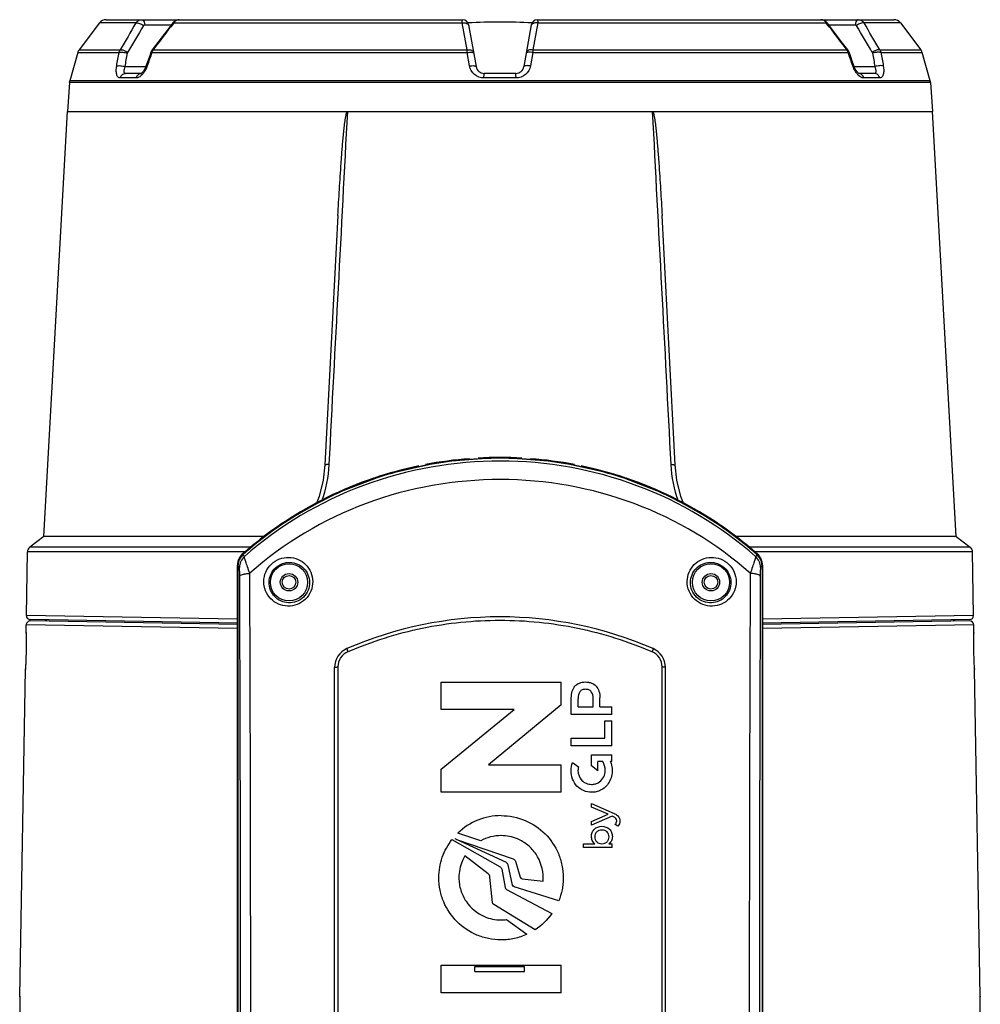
# Model space of a CAD drawing. Header units: millimetres. Extents: x -192 to 265, y -68 to 200.
# Tile 17 of 47: x -49 to 10, y 128 to 189. Entities that reach past the tile are written whole.
import ezdxf

# ---------------------------------------------------------------- set-up
doc = ezdxf.new("R2010")
doc.units = ezdxf.units.MM
doc.header["$LTSCALE"] = 16.335
doc.layers.get('0').update_dxf_attribs({"linetype": 'CONTINUOUS'})
doc.layers.add('02___PRT_ALL_AXES', color=7, linetype='CONTINUOUS')

msp = doc.modelspace()

# ---------------------------------------------------------------- linework, layer by layer
at = {"color": 7, "linetype": 'Continuous'}
for p, q in [((-44.40134, 188.77765), (-45.65928, 187.12481)), ((-42.17224, 188.77765), (-44.40134, 188.77765)), ((-43.9971, 188.97799), (-22.117, 188.97799)), ((-39.81658, 188.87204), (-39.90911, 188.77834)), ((-39.85355, 188.77765), (-39.87376, 188.75127)), ((-39.85355, 188.77765), (-22.13676, 188.77765)), ((-39.68617, 188.94593), (-39.81658, 188.87204)), ((-21.84045, 187.12481), (-22.13676, 188.77765)), ((-17.49937, 188.77765), (-17.79568, 187.12481)), ((-17.51914, 188.97799), (4.36096, 188.97799)), ((-17.49937, 188.77765), (0.21741, 188.77765)), ((0.19082, 188.8637), (0.06132, 188.94146)), ((0.27297, 188.77834), (0.19082, 188.8637)), ((0.23763, 188.75127), (0.21741, 188.77765)), ((4.7652, 188.77765), (2.5361, 188.77765)), ((4.7652, 188.77765), (6.02314, 187.12481)), ((-41.62472, 188.66315), (-39.99713, 188.66315)), ((-21.74178, 188.66315), (-21.28909, 186.09578)), ((-17.89435, 188.66315), (-18.34705, 186.09578)), ((0.36099, 188.66315), (1.98858, 188.66315)), ((-40.7642, 187.65836), (-41.17064, 187.12485)), ((-45.74336, 186.95716), (-46.23897, 185.22859)), ((-45.74336, 186.95716), (-43.21169, 186.95716)), ((-45.65928, 187.12481), (-43.13976, 187.12481)), ((-41.24965, 186.97775), (-41.3247, 186.7627)), ((-41.17063, 187.12485), (-41.24965, 186.97775)), ((-41.19189, 186.95716), (-21.83787, 186.95716)), ((-41.11738, 187.12481), (-21.84045, 187.12481)), ((-21.69051, 186.13462), (-21.83787, 186.95716)), ((-17.79827, 186.95716), (-17.94562, 186.13462)), ((-17.79827, 186.95716), (1.55575, 186.95716)), ((-17.79568, 187.12481), (1.48124, 187.12481)), ((1.61351, 186.97775), (1.5345, 187.12485)), ((1.69311, 186.74967), (1.61351, 186.97775)), ((3.50363, 187.12481), (6.02314, 187.12481)), ((3.57555, 186.95716), (6.10723, 186.95716)), ((6.60284, 185.22859), (6.10723, 186.95716)), ((-42.83531, 186.09578), (-41.5608, 186.09578)), ((-41.54599, 186.1285), (-41.62613, 185.95138)), ((-41.53652, 186.15486), (-41.54599, 186.1285)), ((1.92389, 186.09578), (3.19918, 186.09578)), ((-46.25774, 185.11892), (-46.36419, 183.33967)), ((-46.25774, 185.11892), (-46.23897, 185.22859)), ((6.62161, 185.11892), (-46.25774, 185.11892)), ((6.60284, 185.22859), (-46.23897, 185.22859)), ((-42.14856, 185.4), (-43.13297, 185.4)), ((-41.85867, 185.67599), (-42.80918, 185.67599)), ((-41.84923, 185.6803), (-41.85867, 185.67512)), ((-41.8381, 185.67599), (-41.83844, 185.67599)), ((-18.83366, 185.4), (-20.80248, 185.4)), ((-18.84733, 185.67599), (-20.78881, 185.67599)), ((2.20231, 185.67599), (2.20193, 185.67599)), ((3.17304, 185.67599), (2.22113, 185.67599)), ((2.22113, 185.67444), (2.22543, 185.67352)), ((3.49683, 185.4), (2.51243, 185.4)), ((6.62161, 185.11892), (6.60284, 185.22859)), ((6.62161, 185.11892), (6.72806, 183.33967)), ((-47.82406, 157.22799), (-46.36419, 183.33967)), ((-46.36419, 183.33967), (6.72806, 183.33967)), ((8.18793, 157.22799), (6.72806, 183.33967)), ((-19.82653, 162.08092), (-23.3709, 161.81948)), ((-16.28195, 161.82195), (-19.82653, 162.08092)), ((-12.82906, 161.0514), (-16.28195, 161.82195)), ((-9.06898, 161.62545), (-9.06897, 161.62537)), ((-47.82406, 157.22799), (-48.68008, 156.57796)), ((-34.21951, 157.22799), (-47.82406, 157.22799)), ((8.18793, 157.22799), (-5.41766, 157.22799)), ((8.18793, 157.22799), (9.04394, 156.57796)), ((-48.89878, 152.37564), (-48.83061, 156.28118)), ((-35.44615, 156.28118), (-48.83061, 156.28118)), ((-35.06166, 156.57796), (-48.68008, 156.57796)), ((-35.63874, 156.13253), (-35.69553, 156.07723)), ((-35.63874, 156.13253), (-35.5111, 155.98979)), ((9.04394, 156.57796), (-4.57489, 156.57796)), ((9.19447, 156.28118), (-4.19011, 156.28118)), ((-3.9974, 156.13255), (-4.12504, 155.98981)), ((-3.95504, 156.09225), (-3.9974, 156.13255)), ((9.26263, 152.37632), (9.19447, 156.28118)), ((-35.93467, 155.52549), (-35.93649, 155.46865)), ((-35.93649, 115.61926), (-35.93649, 155.46865)), ((-35.93649, 155.46865), (-35.93637, 155.46865)), ((-35.93637, 115.61926), (-35.93637, 155.46865)), ((-35.90557, 155.4342), (-35.93637, 155.46865)), ((-3.69976, 155.46866), (-3.73057, 155.43421)), ((-3.69965, 155.46866), (-3.70304, 155.54626)), ((-3.69976, 155.46866), (-3.69976, 115.61926)), ((-3.69965, 155.46866), (-3.69976, 155.46866)), ((-3.69965, 155.46866), (-3.69965, 115.61926)), ((-35.90557, 155.4342), (-35.90557, 89.44046)), ((-35.80893, 155.32612), (-35.90557, 155.4342)), ((-3.73057, 155.43421), (-3.82721, 155.32613)), ((-3.73057, 155.43421), (-3.73057, 89.44045)), ((-35.946, 152.15257), (-48.89874, 152.37669)), ((-35.93649, 151.82019), (-48.65056, 152.04212)), ((-35.93649, 151.89639), (-48.64734, 152.11826)), ((9.01307, 152.1183), (-3.69965, 151.89639)), ((9.01443, 152.04212), (-3.69965, 151.82019)), ((9.26262, 152.37669), (-3.69156, 152.15255)), ((-48.9169, 151.33717), (-48.90896, 151.79258)), ((-48.91607, 151.29894), (-48.9169, 151.33739)), ((-35.94119, 151.56821), (-48.90896, 151.79259)), ((9.27282, 151.79259), (-3.695, 151.56821)), ((9.28077, 151.33717), (9.27282, 151.79258)), ((9.28077, 151.33739), (9.27993, 151.29847)), ((-29.15909, 150.14882), (-29.14655, 150.15424)), ((-10.4899, 150.15438), (-10.47704, 150.14882)), ((-49.30706, 128.98517), (-48.9568, 149.05165)), ((-48.9568, 149.05142), (-48.95462, 149.09023)), ((-29.97807, 79.63099), (-29.97807, 149.1723)), ((-29.77335, 149.21521), (-29.77335, 93.48774)), ((-9.86278, 93.48774), (-9.86278, 149.21521)), ((-9.65807, 79.63099), (-9.65807, 149.1723)), ((9.31851, 149.08975), (9.32067, 149.05142)), ((9.67093, 128.98517), (9.32066, 149.05165)), ((-23.42304, 146.59752), (-23.42304, 148.28077)), ((-23.42304, 148.28077), (-16.05866, 148.28077)), ((-16.05866, 146.8815), (-16.05866, 148.28077)), ((-15.43811, 146.28613), (-15.43811, 147.30651)), ((-15.02211, 146.76253), (-15.02211, 147.28166)), ((-14.10129, 146.76253), (-14.10129, 147.28166)), ((-13.68175, 146.76253), (-13.68175, 147.30651)), ((-23.42304, 142.93633), (-18.95179, 146.59752)), ((-18.95179, 146.59752), (-23.42304, 146.59752)), ((-16.05866, 146.8815), (-20.52988, 143.20986)), ((-15.02211, 146.76253), (-14.10129, 146.76253)), ((-13.68175, 146.76253), (-12.94937, 146.76253)), ((-12.94937, 146.28613), (-12.94937, 146.76253)), ((-12.94937, 146.28613), (-15.43811, 146.28613)), ((-13.37958, 144.83937), (-13.37958, 145.91304)), ((-13.37958, 145.91304), (-12.94937, 145.91304)), ((-12.94937, 144.36293), (-12.94937, 145.91304)), ((-15.43811, 144.36293), (-15.43811, 144.83937)), ((-15.43811, 144.83937), (-13.37958, 144.83937)), ((-12.94937, 144.36293), (-15.43811, 144.36293)), ((-14.19609, 143.13243), (-14.19609, 143.81215)), ((-14.19609, 143.81215), (-12.94937, 143.81215)), ((-13.8192, 142.83443), (-13.8192, 143.39618)), ((-13.51112, 143.39618), (-13.8192, 143.39618)), ((-12.94937, 143.39618), (-13.03305, 143.39618)), ((-12.94937, 143.39618), (-12.94937, 143.81215)), ((-23.42304, 141.52654), (-23.42304, 142.93633)), ((-20.52988, 143.20986), (-16.05866, 143.20986)), ((-16.05866, 141.52654), (-16.05866, 143.20986)), ((-15.3682, 143.3481), (-15.00374, 143.07267)), ((-13.8192, 142.83443), (-14.19609, 143.13243)), ((-12.93513, 142.96831), (-12.93383, 142.69765)), ((-16.05866, 141.52654), (-23.42304, 141.52654)), ((-14.18943, 140.59289), (-14.18943, 140.81562)), ((-14.18943, 140.81562), (-12.80824, 140.20675)), ((-13.18493, 140.15937), (-14.18943, 140.59289)), ((-14.18943, 139.72109), (-13.18493, 140.15937)), ((-12.93617, 140.03854), (-14.18943, 139.48419)), ((-12.84851, 139.99826), (-12.93617, 140.03854)), ((-14.18943, 139.48419), (-14.18943, 139.72109)), ((-12.57606, 139.43681), (-12.74661, 139.53391)), ((-22.76694, 138.60662), (-19.80706, 136.92787)), ((-22.49427, 138.62131), (-22.57069, 138.64701)), ((-19.42852, 137.18954), (-22.49801, 138.6133)), ((-22.49427, 138.62131), (-19.00294, 137.42767)), ((-20.99412, 138.53313), (-22.40535, 139.00864)), ((-14.69168, 138.12445), (-14.69168, 138.35187)), ((-14.69168, 138.35187), (-13.99987, 138.35187)), ((-12.93379, 138.12445), (-14.69168, 138.12445)), ((-13.13279, 138.34239), (-12.93379, 138.34239)), ((-12.93379, 138.12445), (-12.93379, 138.34239)), ((-20.53619, 136.5045), (-21.96946, 137.59892)), ((-19.7049, 136.78529), (-19.49982, 135.65996)), ((-19.04924, 135.8011), (-19.32341, 137.06309)), ((-18.86772, 137.28289), (-18.57665, 136.2891)), ((-20.2804, 134.73429), (-20.4333, 136.30673)), ((-18.46198, 136.19728), (-17.1735, 136.05689)), ((-19.4219, 135.55044), (-16.63105, 134.06496)), ((-16.21136, 134.83602), (-18.94415, 135.70258)), ((-17.66668, 133.06463), (-20.19954, 134.61333)), ((-19.41013, 133.69671), (-18.16872, 132.78679)), ((-23.42303, 129.1963), (-23.42303, 130.90067)), ((-23.42303, 130.90067), (-16.05866, 130.90067)), ((-21.35258, 130.81199), (-18.30458, 130.81199)), ((-16.05866, 129.1963), (-16.05866, 130.90067)), ((-21.35258, 130.50719), (-18.30458, 130.50719)), ((-49.30625, 128.94695), (-49.30706, 128.98539)), ((-16.05866, 129.1963), (-23.42303, 129.1963)), ((9.67092, 128.98539), (9.67011, 128.94647))]:
    msp.add_line(p, q, dxfattribs=at)
at = {"color": 6, "linetype": 'Continuous'}
for p, q in [((-21.35258, 130.50719), (-21.35258, 130.81199)), ((-18.30458, 130.50719), (-18.30458, 130.81199))]:
    msp.add_line(p, q, dxfattribs=at)
at = {"color": 7, "linetype": 'Continuous'}
for points in [[(-39.9091, 188.77834), (-40.28015, 188.29279), (-40.7642, 187.65836)], [(-39.51305, 188.97799), (-39.54164, 188.97715), (-39.68617, 188.94593)], [(0.06132, 188.94146), (-0.08357, 188.97638), (-0.12322, 188.97799)], [(1.5345, 187.12485), (1.13628, 187.64759), (0.65224, 188.28202), (0.27297, 188.77834)], [(-41.3247, 186.7627), (-41.45541, 186.38776), (-41.53651, 186.15486)], [(1.90038, 186.15486), (1.82382, 186.37474), (1.69311, 186.74967)], [(-41.62613, 185.95138), (-41.71562, 185.8117), (-41.79506, 185.72249), (-41.84923, 185.6803)], [(1.99605, 185.94038), (1.91477, 186.11542), (1.90039, 186.15486)], [(2.16348, 185.7183), (2.08532, 185.80411), (1.99605, 185.94038)], [(2.22543, 185.67352), (2.21537, 185.67897), (2.16348, 185.7183)], [(-29.7677, 176.94555), (-30.17761, 169.09343), (-30.56716, 161.62537)], [(-9.06897, 161.62537), (-9.45781, 169.07956), (-9.86844, 176.94555)], [(-23.3709, 161.81948), (-26.82314, 161.04654), (-30.09471, 159.7887), (-33.10387, 158.08911), (-35.63874, 156.13253)], [(-30.56716, 161.62537), (-30.67217, 160.69122), (-30.91758, 159.68616), (-31.10281, 159.21932)], [(-8.53322, 159.2188), (-8.71666, 159.68022), (-8.9623, 160.68164), (-9.06897, 161.62537)], [(-3.9974, 156.13254), (-6.54578, 158.09811), (-9.55641, 159.79577), (-12.82906, 161.0514)], [(-35.69553, 156.07723), (-35.86332, 155.82184), (-35.93467, 155.52549)], [(-3.70304, 155.54626), (-3.78135, 155.84095), (-3.95504, 156.09225)]]:
    msp.add_lwpolyline(points, dxfattribs=at)
for centre, radius in [((-32.77207, 154.41463), 1.143), ((-6.86407, 154.41463), 1.143), ((-32.77207, 154.41463), 0.5334), ((-6.86407, 154.41463), 0.5334), ((-32.77207, 154.41463), 0.4191), ((-6.86407, 154.41463), 0.4191)]:
    msp.add_circle(centre, radius, dxfattribs=at)
for centre, radius, start, end in [((-43.9971, 188.46999), 0.508, 90, 142.7259767), ((626.09629, -203.5177), 774.90546, 149.58568112, 149.72728898), ((684.74969, -366.59536), 912.95621, 142.53368243, 142.66217614), ((-39.51332, 188.62684), 0.35115, 90.0114861, 96.3629021), ((-22.117, 188.59699), 0.381, 10.0000086, 90.0000023), ((-17.51914, 188.59699), 0.381, 90, 170), ((-0.12292, 188.62507), 0.35292, 80.8889537, 89.971123), ((-0.12467, 188.61464), 0.3635, 73.3797175, 80.8764393), ((-0.21076, 188.49681), 0.51206, 33.2612836, 40.4177759), ((-724.38583, -366.59537), 912.95621, 37.33782386, 37.46631756), ((-665.73243, -203.5177), 774.90546, 30.27271102, 30.41431888), ((4.36096, 188.46999), 0.508, 37.2740233, 90), ((610.55409, -195.13083), 756.7737, 149.53055552, 149.67563541), ((-650.19022, -195.13083), 756.7737, 30.32436459, 30.46944448), ((-45.25504, 186.81715), 0.508, 142.7259767, 164.0015093), ((-40.61909, 186.80545), 0.59255, 160.5505297, 165.1649043), ((-40.63333, 186.81047), 0.57745, 156.0330169, 160.5497439), ((-40.65812, 186.82192), 0.55015, 146.5943757, 156.0741911), ((1.03517, 186.82994), 0.53472, 30.5398642, 33.4667079), ((1.0254, 186.82413), 0.54609, 28.5272104, 30.5437963), ((1.01282, 186.81742), 0.56035, 23.9005755, 28.5155106), ((0.98935, 186.80739), 0.58588, 14.8118732, 23.8674377), ((5.6189, 186.81715), 0.508, 15.9984907, 37.2740233), ((-20.78881, 186.18399), 0.508, 190, 270), ((-18.84733, 186.18399), 0.508, 270, 350), ((-45.75065, 185.08858), 0.508, 164.0015093, 176.5761923), ((-41.8384, 185.40836), 0.26763, 90.0091006, 94.1644177), ((-42.66259, 186.41069), 1.19096, 318.0422581, 322.6971414), ((3.02628, 186.41055), 1.19074, 217.3014041, 221.969579), ((2.20227, 185.40857), 0.26742, 86.0854517, 89.9919842), ((6.11451, 185.08858), 0.508, 3.4238077, 15.9984907), ((-19.85004, 137.99292), 24.08481, 101.859554, 108.6513811), ((-19.82133, 137.84493), 24.23559, 94.4218736, 100.8925086), ((-19.81807, 137.78568), 24.29494, 86.818074, 93.1829056), ((-19.81483, 137.84467), 24.23585, 79.1084747, 85.5790842), ((-19.78605, 137.99302), 24.08471, 71.3494149, 78.1420171), ((-20.02374, 138.45072), 23.59545, 108.7803382, 123.4655893), ((-19.88491, 138.10688), 23.96569, 108.6595371, 108.8299243), ((-19.75115, 138.1071), 23.96546, 71.1732771, 71.3412474), ((-19.65891, 138.35586), 23.70025, 56.5865532, 71.1902671), ((-20.35863, 138.95683), 22.98857, 123.4648932, 131.657442), ((-19.27853, 138.95541), 22.99032, 48.3430507, 56.5550189), ((-48.44967, 156.27453), 0.381, 127.2116976, 179), ((-35.0167, 155.43425), 0.88886, 131.6893302, 180.0029166), ((-35.04643, 155.46768), 0.89017, 137.3313625, 145.9648), ((-35.04651, 155.46762), 0.89016, 131.6910622, 137.3244986), ((-35.01591, 155.43345), 0.88999, 131.6931858, 139.7345015), ((-4.62022, 155.43346), 0.88999, 40.2658752, 48.3072462), ((-4.61943, 155.43426), 0.88886, 359.9970834, 48.3111127), ((-4.58925, 155.468), 0.88963, 43.9619971, 48.311294), ((-4.589, 155.46823), 0.88929, 41.7980977, 43.9626289), ((8.81353, 156.27453), 0.381, 1, 52.7883024), ((-35.04704, 155.46836), 0.88933, 175.7915146, 179.9815844), ((-35.04736, 155.4684), 0.88901, 173.5943482, 175.7921275), ((-35.04304, 155.46725), 0.89343, 157.315075, 173.5521277), ((-35.01514, 155.43411), 0.89042, 171.9569678, 179.9942751), ((-35.0171, 155.43431), 0.88846, 169.1733809, 171.9521157), ((-35.01616, 155.43413), 0.88942, 163.9031125, 169.1728839), ((-35.01627, 155.43411), 0.88931, 160.2251417, 163.8999228), ((-35.04683, 155.46815), 0.88958, 155.8829819, 157.2744589), ((-35.04575, 155.4675), 0.89083, 145.9793947, 155.8732231), ((-35.01635, 155.43414), 0.88923, 155.8513851, 160.2256261), ((-35.01643, 155.43412), 0.88916, 147.7965005, 155.8476513), ((-34.91993, 155.32584), 0.889, 131.681143, 179.9814769), ((-35.01645, 155.43408), 0.88918, 142.4680565, 147.7933175), ((-35.01729, 155.43472), 0.88811, 139.7392506, 142.4674741), ((-4.71617, 155.32585), 0.88896, 0.0186453, 48.3213307), ((-4.61884, 155.43473), 0.88811, 37.5328673, 40.261135), ((-4.58941, 155.46794), 0.88979, 35.0649519, 41.7946057), ((-4.61969, 155.43409), 0.88918, 32.2069887, 37.5322804), ((-4.6197, 155.43414), 0.88915, 24.1525976, 32.2038063), ((-4.59027, 155.46754), 0.89073, 25.4673396, 35.0541271), ((-4.61977, 155.43416), 0.88922, 19.7745301, 24.1488638), ((-4.58931, 155.46815), 0.8896, 24.0656001, 25.4585048), ((-4.61987, 155.43412), 0.88932, 16.1002366, 19.7750166), ((-4.59346, 155.46708), 0.89383, 7.0795844, 24.0195395), ((-4.61997, 155.43414), 0.88941, 10.8272036, 16.0970462), ((-4.61904, 155.43432), 0.88847, 8.0479757, 10.8267112), ((-4.62099, 155.43412), 0.89042, 0.0057137, 8.043114), ((-4.58838, 155.46846), 0.88861, 5.5065325, 7.0317649), ((-4.58941, 155.46836), 0.88965, 0.0195844, 5.506596), ((-7705.15002, 125.08095), 7670.02892, 359.776310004, 0.22325782), ((7665.97124, 125.0809), 7670.48627, 179.776755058, 180.223676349), ((-7747.05592, 125.0809), 7711.31375, 359.778871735, 0.220701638), ((7707.78285, 125.08091), 7711.67682, 179.779308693, 180.221117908), ((-48.65499, 151.78816), 0.254, 89, 179), ((-48.6448, 152.37226), 0.254, 179, 269), ((-47.76258, 151.9758), 0.127, 23.162542, 89), ((-19.81807, 128.70579), 23.5839, 66.521409, 113.478591), ((8.12645, 151.9758), 0.127, 91, 156.837458), ((9.00866, 152.37226), 0.254, 271, 1), ((9.01886, 151.78816), 0.254, 1, 91), ((-28.70807, 149.1723), 1.27, 113.478591, 180), ((-28.75538, 149.21432), 1.01797, 113.3646886, 179.9502708), ((-10.88075, 149.21432), 1.01797, 0.0497567, 66.6352839), ((-10.92807, 149.1723), 1.27, 0, 66.521409), ((-14.82998, 142.74904), 1.90991, 19.100289, 19.8057636), ((-19.75797, 136.27465), 3.80569, 89.931118, 134.0778556), ((-12.99485, 139.7723), 0.34417, 316.1592232, 331.6439164), ((-13.60536, 138.75102), 0.3941, 227.6138807, 231.438735)]:
    msp.add_arc(centre, radius, start, end, dxfattribs=at)
for points, knots in [([(-42.17224, 188.77765), (-42.13233, 188.83759), (-42.02583, 188.94007), (-41.88194, 188.97799), (-41.81232, 188.97799)], [0, 0, 0, 0, 0.50847458, 1, 1, 1, 1]), ([(-42.17224, 188.77765), (-42.14222, 188.78667), (-42.06715, 188.78629), (-41.90478, 188.74281), (-41.78292, 188.67314), (-41.70894, 188.61306)], [0, 0, 0, 0, 0.18659417, 0.43264328, 1, 1, 1, 1]), ([(-41.81232, 188.97799), (-41.78929, 188.97799), (-41.72043, 188.94914), (-41.6524, 188.82962), (-41.63009, 188.7241), (-41.62472, 188.66315)], [0, 0, 0, 0, 0.1764136, 0.53129342, 1, 1, 1, 1]), ([(-39.85355, 188.77765), (-39.86011, 188.7798), (-39.87699, 188.78454), (-39.90186, 188.78785), (-39.9091, 188.77834)], [0, 0, 0, 0, 0.36613733, 1, 1, 1, 1]), ([(-22.13676, 188.77765), (-22.13651, 188.80567), (-22.13548, 188.85374), (-22.1321, 188.9198), (-22.127, 188.95253), (-22.12214, 188.97799), (-22.117, 188.97799)], [0, 0, 0, 0, 0.41408583, 0.72723987, 0.92395922, 1, 1, 1, 1]), ([(-22.13676, 188.77765), (-22.11282, 188.7814), (-22.02248, 188.79014), (-21.92855, 188.77881), (-21.86681, 188.75364)], [0, 0, 0, 0, 0.26655944, 1, 1, 1, 1]), ([(-21.86681, 188.75364), (-21.83318, 188.73993), (-21.77352, 188.70521), (-21.73825, 188.64312), (-21.73295, 188.61306)], [0, 0, 0, 0, 0.54335246, 1, 1, 1, 1]), ([(-17.76932, 188.75364), (-17.80295, 188.73993), (-17.86261, 188.70521), (-17.89788, 188.64312), (-17.90318, 188.61306)], [0, 0, 0, 0, 0.54335244, 1, 1, 1, 1]), ([(-17.49937, 188.77765), (-17.52331, 188.7814), (-17.61365, 188.79014), (-17.70758, 188.77881), (-17.76932, 188.75364)], [0, 0, 0, 0, 0.26655945, 1, 1, 1, 1]), ([(-17.51914, 188.97799), (-17.514, 188.97799), (-17.50913, 188.95255), (-17.50404, 188.91982), (-17.50065, 188.85376), (-17.49963, 188.80568), (-17.49937, 188.77765)], [0, 0, 0, 0, 0.07599306, 0.27264087, 0.585774, 1, 1, 1, 1]), ([(0.21741, 188.77765), (0.22397, 188.7798), (0.24086, 188.78454), (0.26572, 188.78785), (0.27297, 188.77834)], [0, 0, 0, 0, 0.36613723, 1, 1, 1, 1]), ([(2.17619, 188.97799), (2.15316, 188.97799), (2.08429, 188.94914), (2.01626, 188.82962), (1.99396, 188.7241), (1.98858, 188.66315)], [0, 0, 0, 0, 0.17641363, 0.53129345, 1, 1, 1, 1]), ([(2.5361, 188.77765), (2.50609, 188.78667), (2.43101, 188.78629), (2.26864, 188.74281), (2.14678, 188.67314), (2.07281, 188.61306)], [0, 0, 0, 0, 0.18659417, 0.43264331, 1, 1, 1, 1]), ([(2.17619, 188.97799), (2.24578, 188.97799), (2.38968, 188.94008), (2.49618, 188.8376), (2.5361, 188.77765)], [0, 0, 0, 0, 0.49141026, 1, 1, 1, 1]), ([(-41.70894, 188.61306), (-41.7045, 188.62062), (-41.68451, 188.64769), (-41.64947, 188.66315), (-41.62472, 188.66315)], [0, 0, 0, 0, 0.26138094, 1, 1, 1, 1]), ([(1.98858, 188.66315), (2.01334, 188.66315), (2.04837, 188.6477), (2.06836, 188.62062), (2.07281, 188.61306)], [0, 0, 0, 0, 0.73852428, 1, 1, 1, 1]), ([(-43.21169, 186.95716), (-43.1814, 186.96882), (-43.10415, 186.97952), (-42.92935, 186.97602), (-42.78718, 186.94898), (-42.69361, 186.91831)], [0, 0, 0, 0, 0.18535838, 0.43764249, 1, 1, 1, 1]), ([(-43.13976, 187.12481), (-43.10953, 187.1333), (-43.03468, 187.13234), (-42.87316, 187.08872), (-42.75208, 187.01968), (-42.67854, 186.96023)], [0, 0, 0, 0, 0.18788941, 0.43426154, 1, 1, 1, 1]), ([(-41.19189, 186.95716), (-41.20015, 186.96008), (-41.21371, 186.96542), (-41.23415, 186.97091), (-41.24092, 186.97642), (-41.25022, 186.97658), (-41.24964, 186.97774)], [0, 0, 0, 0, 0.42882095, 0.74371656, 0.93602035, 1, 1, 1, 1]), ([(-41.11738, 187.12481), (-41.12367, 187.12681), (-41.13993, 187.13122), (-41.16369, 187.134), (-41.17063, 187.12485)], [0, 0, 0, 0, 0.36483484, 1, 1, 1, 1]), ([(-21.84045, 187.12481), (-21.79361, 187.13179), (-21.70249, 187.13519), (-21.57788, 187.10822), (-21.48159, 187.05134), (-21.44675, 186.98994), (-21.44151, 186.96023)], [0, 0, 0, 0, 0.30313715, 0.57715452, 0.80684862, 1, 1, 1, 1]), ([(-21.83787, 186.95716), (-21.83829, 186.97205), (-21.83969, 187.02792), (-21.84045, 187.08381), (-21.84045, 187.12481)], [0, 0, 0, 0, 0.26646401, 1, 1, 1, 1]), ([(-21.83787, 186.95716), (-21.8131, 186.96172), (-21.72161, 186.97571), (-21.62809, 186.98125), (-21.56096, 186.97479)], [0, 0, 0, 0, 0.2719289, 1, 1, 1, 1]), ([(-21.56096, 186.97479), (-21.53035, 186.97184), (-21.48447, 186.96702), (-21.43712, 186.93528), (-21.43412, 186.91831)], [0, 0, 0, 0, 0.64088966, 1, 1, 1, 1]), ([(-18.07518, 186.97479), (-18.10579, 186.97184), (-18.15166, 186.96702), (-18.19902, 186.93528), (-18.20201, 186.91831)], [0, 0, 0, 0, 0.64088965, 1, 1, 1, 1]), ([(-17.79568, 187.12481), (-17.84252, 187.13179), (-17.93364, 187.13519), (-18.05825, 187.10822), (-18.15455, 187.05134), (-18.18938, 186.98994), (-18.19462, 186.96023)], [0, 0, 0, 0, 0.30313712, 0.5771545, 0.80684862, 1, 1, 1, 1]), ([(-17.79827, 186.95716), (-17.82304, 186.96172), (-17.91453, 186.97571), (-18.00805, 186.98125), (-18.07518, 186.97479)], [0, 0, 0, 0, 0.27192893, 1, 1, 1, 1]), ([(-17.79568, 187.12481), (-17.79569, 187.11188), (-17.79594, 187.05599), (-17.79706, 187.0001), (-17.79827, 186.95716)], [0, 0, 0, 0, 0.23140038, 1, 1, 1, 1]), ([(1.48124, 187.12481), (1.48753, 187.12681), (1.50379, 187.13122), (1.52755, 187.134), (1.5345, 187.12485)], [0, 0, 0, 0, 0.36482984, 1, 1, 1, 1]), ([(1.55575, 186.95716), (1.56402, 186.96008), (1.57758, 186.96542), (1.59801, 186.97091), (1.60479, 186.97642), (1.61409, 186.97658), (1.6135, 186.97774)], [0, 0, 0, 0, 0.42881959, 0.7437147, 0.93601896, 1, 1, 1, 1]), ([(3.50363, 187.12481), (3.47339, 187.1333), (3.39854, 187.13234), (3.23703, 187.08872), (3.11595, 187.01968), (3.0424, 186.96023)], [0, 0, 0, 0, 0.1878894, 0.4342615, 1, 1, 1, 1]), ([(3.57555, 186.95716), (3.54526, 186.96882), (3.46801, 186.97952), (3.29321, 186.97602), (3.15104, 186.94898), (3.05747, 186.91831)], [0, 0, 0, 0, 0.18535839, 0.43764255, 1, 1, 1, 1]), ([(-43.13297, 185.4), (-43.15691, 185.39999), (-43.20597, 185.40924), (-43.29585, 185.47323), (-43.36461, 185.62997), (-43.38576, 185.86407), (-43.36854, 186.03989), (-43.35239, 186.13462)], [0, 0, 0, 0, 0.08463686, 0.17077569, 0.37996698, 0.66019283, 1, 1, 1, 1]), ([(-43.35239, 186.13462), (-43.32196, 186.1461), (-43.24475, 186.15664), (-43.0703, 186.15307), (-42.92858, 186.12622), (-42.83531, 186.09578)], [0, 0, 0, 0, 0.18611609, 0.43851634, 1, 1, 1, 1]), ([(-42.80918, 185.67599), (-42.82197, 185.67599), (-42.84804, 185.6813), (-42.87764, 185.71044), (-42.89332, 185.75318), (-42.90106, 185.83035), (-42.88364, 185.94819), (-42.85431, 186.04398), (-42.83531, 186.09578)], [0, 0, 0, 0, 0.08120049, 0.16011995, 0.25230223, 0.36470769, 0.64979279, 1, 1, 1, 1]), ([(-41.47994, 186.13462), (-41.49433, 186.09348), (-41.55579, 185.93675), (-41.63953, 185.78811), (-41.71525, 185.68894)], [0, 0, 0, 0, 0.25887652, 1, 1, 1, 1]), ([(-41.47996, 186.13463), (-41.48806, 186.13748), (-41.50135, 186.14272), (-41.52134, 186.14813), (-41.52802, 186.15351), (-41.53707, 186.15371), (-41.53651, 186.15486)], [0, 0, 0, 0, 0.42898015, 0.74382197, 0.93605733, 1, 1, 1, 1]), ([(-21.69051, 186.13462), (-21.59999, 186.15111), (-21.47399, 186.16087), (-21.33897, 186.14391), (-21.29206, 186.11262), (-21.28909, 186.09578)], [0, 0, 0, 0, 0.65883095, 0.87752596, 1, 1, 1, 1]), ([(-20.80248, 185.4), (-21.00943, 185.39997), (-21.43198, 185.54814), (-21.65493, 185.93606), (-21.69051, 186.13462)], [0, 0, 0, 0, 0.50639459, 1, 1, 1, 1]), ([(-17.94562, 186.13462), (-17.9812, 185.93606), (-18.20416, 185.54813), (-18.6267, 185.39999), (-18.83366, 185.4)], [0, 0, 0, 0, 0.49360505, 1, 1, 1, 1]), ([(-17.94562, 186.13463), (-18.03614, 186.15112), (-18.16215, 186.16087), (-18.29717, 186.14391), (-18.34407, 186.11262), (-18.34704, 186.09578)], [0, 0, 0, 0, 0.65883537, 0.87752708, 1, 1, 1, 1]), ([(1.84381, 186.13462), (1.85191, 186.13748), (1.86521, 186.14272), (1.88518, 186.14812), (1.8919, 186.15352), (1.90091, 186.1537), (1.90037, 186.15486)], [0, 0, 0, 0, 0.42895292, 0.74378537, 0.93603, 1, 1, 1, 1]), ([(2.0791, 185.68896), (2.05475, 185.72084), (1.95888, 185.85943), (1.88614, 186.01355), (1.84381, 186.13462)], [0, 0, 0, 0, 0.23824923, 1, 1, 1, 1]), ([(3.19918, 186.09578), (3.21817, 186.04398), (3.2475, 185.94819), (3.26492, 185.83035), (3.25719, 185.75318), (3.24151, 185.71044), (3.2119, 185.6813), (3.18584, 185.67599), (3.17304, 185.67599)], [0, 0, 0, 0, 0.35020662, 0.6352917, 0.74769661, 0.83987863, 0.91880099, 1, 1, 1, 1]), ([(3.71627, 186.13463), (3.68583, 186.1461), (3.60862, 186.15665), (3.43417, 186.15307), (3.29245, 186.12622), (3.19918, 186.09578)], [0, 0, 0, 0, 0.18611846, 0.43852054, 1, 1, 1, 1]), ([(3.71625, 186.13462), (3.7324, 186.03989), (3.74963, 185.86407), (3.72847, 185.62997), (3.65972, 185.47322), (3.56984, 185.40925), (3.52077, 185.4), (3.49683, 185.4)], [0, 0, 0, 0, 0.33980655, 0.62003302, 0.82922358, 0.91536349, 1, 1, 1, 1]), ([(-43.13297, 185.4), (-43.11387, 185.47534), (-43.0347, 185.61564), (-42.88143, 185.67599), (-42.80918, 185.67599)], [0, 0, 0, 0, 0.51824972, 1, 1, 1, 1]), ([(-42.14856, 185.4), (-42.13121, 185.47146), (-42.06273, 185.60406), (-41.92449, 185.67044), (-41.85783, 185.67528)], [0, 0, 0, 0, 0.52387275, 1, 1, 1, 1]), ([(-41.77695, 185.61444), (-41.80603, 185.58216), (-41.90759, 185.48148), (-42.04709, 185.39999), (-42.14856, 185.4)], [0, 0, 0, 0, 0.29980335, 1, 1, 1, 1]), ([(-20.80248, 185.4), (-20.80208, 185.43689), (-20.8009, 185.50313), (-20.79859, 185.58118), (-20.79562, 185.62878), (-20.7941, 185.65432), (-20.79141, 185.66611), (-20.79063, 185.67599), (-20.78881, 185.67599)], [0, 0, 0, 0, 0.39980121, 0.72004, 0.83902765, 0.92637831, 0.98018207, 1, 1, 1, 1]), ([(-18.83366, 185.4), (-18.83405, 185.43689), (-18.83523, 185.50313), (-18.83754, 185.58118), (-18.84051, 185.62878), (-18.84204, 185.65432), (-18.84473, 185.66611), (-18.8455, 185.67599), (-18.84733, 185.67599)], [0, 0, 0, 0, 0.39980116, 0.72003991, 0.83902754, 0.92637819, 0.98018197, 1, 1, 1, 1]), ([(2.51243, 185.4), (2.48235, 185.39999), (2.33683, 185.42635), (2.2182, 185.52858), (2.14097, 185.61426)], [0, 0, 0, 0, 0.20682501, 1, 1, 1, 1]), ([(2.51243, 185.4), (2.49503, 185.47165), (2.42626, 185.60462), (2.28737, 185.6708), (2.22053, 185.67537)], [0, 0, 0, 0, 0.52393066, 1, 1, 1, 1]), ([(3.49683, 185.4), (3.47774, 185.47534), (3.39857, 185.61564), (3.2453, 185.67599), (3.17304, 185.67599)], [0, 0, 0, 0, 0.51824963, 1, 1, 1, 1]), ([(-29.7677, 176.94555), (-29.75371, 177.2134), (-29.72479, 177.74907), (-29.67823, 178.55241), (-29.62796, 179.35559), (-29.58234, 180.0247), (-29.54293, 180.55981), (-29.51163, 180.96104), (-29.47824, 181.36213), (-29.44217, 181.76301), (-29.40914, 182.09683), (-29.38003, 182.36361), (-29.35645, 182.56352), (-29.33047, 182.76313), (-29.30584, 182.92912), (-29.28288, 183.06127), (-29.26639, 183.14372), (-29.25097, 183.20858), (-29.2373, 183.25823), (-29.22168, 183.30032), (-29.20371, 183.33967), (-29.18788, 183.33967)], [0, 0, 0, 0, 0.12502368, 0.25005464, 0.37509367, 0.50014193, 0.56267018, 0.62520154, 0.68773647, 0.75027554, 0.81281951, 0.84409383, 0.87536977, 0.9066473, 0.93792558, 0.95356453, 0.96920087, 0.97701678, 0.98482755, 0.99261968, 1, 1, 1, 1]), ([(-10.44826, 183.33967), (-10.43243, 183.33967), (-10.41446, 183.30033), (-10.39884, 183.25824), (-10.38517, 183.2086), (-10.36975, 183.14373), (-10.35326, 183.06129), (-10.3303, 182.92914), (-10.30567, 182.76315), (-10.27968, 182.56354), (-10.2561, 182.36363), (-10.227, 182.09684), (-10.19397, 181.76303), (-10.1579, 181.36214), (-10.1245, 180.96106), (-10.09321, 180.55982), (-10.05379, 180.02471), (-10.00817, 179.3556), (-9.95791, 178.55242), (-9.91135, 177.74907), (-9.88242, 177.2134), (-9.86844, 176.94555)], [0, 0, 0, 0, 0.00737808, 0.01517012, 0.02298078, 0.03079665, 0.04643299, 0.06207196, 0.09335031, 0.12462791, 0.15590393, 0.18717832, 0.24972246, 0.31226171, 0.37479681, 0.43732835, 0.49985677, 0.62490536, 0.74994471, 0.874976, 1, 1, 1, 1]), ([(-4.02826, 156.09803), (-5.09995, 157.05244), (-7.43145, 158.76018), (-11.33212, 160.63487), (-15.50706, 161.77857), (-19.81807, 162.16266), (-24.12909, 161.77857), (-28.30403, 160.63486), (-32.2047, 158.76018), (-34.5362, 157.05243), (-35.60788, 156.09802)], [0, 0, 0, 0, 0.12499813, 0.24999267, 0.37499525, 0.50000001, 0.62500478, 0.75000736, 0.87500189, 1, 1, 1, 1]), ([(-19.78613, 161.86397), (-22.63459, 161.86773), (-28.37027, 160.85793), (-33.38606, 157.87378), (-35.5111, 155.98979)], [0, 0, 0, 0, 0.50074999, 1, 1, 1, 1]), ([(-30.32614, 161.64113), (-30.35869, 161.64178), (-30.41552, 161.64196), (-30.49487, 161.64086), (-30.53444, 161.63484), (-30.56688, 161.63171), (-30.56716, 161.62537)], [0, 0, 0, 0, 0.40163426, 0.71827037, 0.92178982, 1, 1, 1, 1]), ([(-4.12504, 155.98981), (-6.24225, 157.86682), (-11.23658, 160.84289), (-16.94814, 161.86023), (-19.78613, 161.86397)], [0, 0, 0, 0, 0.49924556, 1, 1, 1, 1]), ([(-9.31, 161.64113), (-9.27751, 161.64178), (-9.22071, 161.64194), (-9.1416, 161.64092), (-9.10169, 161.63477), (-9.06946, 161.63182), (-9.06898, 161.62545)], [0, 0, 0, 0, 0.40096746, 0.71733176, 0.92109153, 1, 1, 1, 1]), ([(-19.78722, 160.72682), (-22.57741, 160.73044), (-28.19325, 159.74662), (-33.10855, 156.82235), (-35.17933, 154.96778)], [0, 0, 0, 0, 0.50092859, 1, 1, 1, 1]), ([(-4.4568, 154.9678), (-6.52006, 156.8156), (-11.41457, 159.73209), (-17.00715, 160.72323), (-19.78722, 160.72682)], [0, 0, 0, 0, 0.4990684, 1, 1, 1, 1]), ([(-35.17933, 154.96778), (-35.22755, 155.09662), (-35.29495, 155.28266), (-35.37685, 155.51923), (-35.42654, 155.66764), (-35.46482, 155.79055), (-35.49362, 155.88583), (-35.50587, 155.94732), (-35.51481, 155.98057), (-35.5111, 155.98979)], [0, 0, 0, 0, 0.38349226, 0.55151498, 0.69809148, 0.81934016, 0.91169488, 0.97229804, 1, 1, 1, 1]), ([(-34.31796, 154.46628), (-34.31577, 154.66315), (-34.23085, 155.06252), (-33.88169, 155.56155), (-33.3685, 155.8847), (-32.77996, 155.98504), (-32.20592, 155.85892), (-31.72349, 155.53074), (-31.3964, 155.04549), (-31.31585, 154.6596), (-31.31371, 154.46682)], [0, 0, 0, 0, 0.12703989, 0.25545232, 0.38295635, 0.50812876, 0.63111252, 0.75309569, 0.87560615, 1, 1, 1, 1]), ([(-33.99181, 154.41463), (-33.9896, 154.57843), (-33.91806, 154.91138), (-33.62512, 155.32641), (-33.19609, 155.59198), (-32.70887, 155.6699), (-32.23856, 155.56158), (-31.8455, 155.28988), (-31.5784, 154.89085), (-31.51204, 154.57365), (-31.50988, 154.41463)], [0, 0, 0, 0, 0.12791944, 0.25784209, 0.38635227, 0.51144179, 0.63349476, 0.75425695, 0.87581509, 1, 1, 1, 1]), ([(-8.32243, 154.46682), (-8.32023, 154.65958), (-8.23977, 155.04547), (-7.91266, 155.53072), (-7.43024, 155.8589), (-6.85619, 155.98504), (-6.26765, 155.88471), (-5.75445, 155.56157), (-5.40529, 155.06254), (-5.32033, 154.66316), (-5.31818, 154.46628)], [0, 0, 0, 0, 0.1243865, 0.24689837, 0.36888207, 0.49186595, 0.61703878, 0.74454319, 0.87295538, 1, 1, 1, 1]), ([(-8.12625, 154.41463), (-8.12407, 154.57364), (-8.05775, 154.89083), (-7.79065, 155.28987), (-7.39759, 155.56157), (-6.92728, 155.6699), (-6.44006, 155.59198), (-6.01102, 155.32642), (-5.71809, 154.91139), (-5.64652, 154.57844), (-5.64433, 154.41463)], [0, 0, 0, 0, 0.12417949, 0.24573834, 0.36650108, 0.48855432, 0.61364417, 0.74215466, 0.87207733, 1, 1, 1, 1]), ([(-4.12504, 155.98981), (-4.12133, 155.98059), (-4.13027, 155.94734), (-4.14251, 155.88584), (-4.17131, 155.79057), (-4.2096, 155.66766), (-4.25929, 155.51924), (-4.34118, 155.28268), (-4.40859, 155.09663), (-4.4568, 154.9678)], [0, 0, 0, 0, 0.02769983, 0.08830483, 0.18065977, 0.30190767, 0.44848372, 0.61650696, 1, 1, 1, 1]), ([(-35.79937, 154.78458), (-35.79963, 154.84989), (-35.80012, 154.94531), (-35.80142, 155.06792), (-35.80224, 155.14881), (-35.80424, 155.21728), (-35.80376, 155.27173), (-35.80883, 155.30417), (-35.80593, 155.32276), (-35.80893, 155.32612)], [0, 0, 0, 0, 0.36167321, 0.52826103, 0.67931426, 0.80887876, 0.90978772, 0.97505726, 1, 1, 1, 1]), ([(-35.79937, 154.78458), (-35.79739, 154.80981), (-35.73326, 154.86377), (-35.60566, 154.9053), (-35.41079, 154.94667), (-35.26193, 154.96179), (-35.17934, 154.96779)], [0, 0, 0, 0, 0.11411447, 0.32337194, 0.62661637, 1, 1, 1, 1]), ([(-3.83676, 154.7846), (-3.83874, 154.80983), (-3.90288, 154.86378), (-4.03048, 154.90531), (-4.22536, 154.94668), (-4.37422, 154.9618), (-4.45681, 154.9678)], [0, 0, 0, 0, 0.11411225, 0.32337246, 0.62661914, 1, 1, 1, 1]), ([(-3.82721, 155.32613), (-3.83021, 155.32277), (-3.8273, 155.30418), (-3.83238, 155.27174), (-3.8319, 155.2173), (-3.8339, 155.14883), (-3.83472, 155.06794), (-3.83601, 154.94533), (-3.83651, 154.84991), (-3.83676, 154.7846)], [0, 0, 0, 0, 0.02494018, 0.09021074, 0.19111905, 0.32068336, 0.47173652, 0.63832517, 1, 1, 1, 1]), ([(-31.31371, 154.46682), (-31.3114, 154.26717), (-31.38955, 153.85988), (-31.73756, 153.3476), (-32.25781, 153.01495), (-32.85667, 152.91304), (-33.43815, 153.04469), (-33.92259, 153.38202), (-34.24637, 153.87803), (-34.32023, 154.27067), (-34.31796, 154.46628)], [0, 0, 0, 0, 0.12701754, 0.25557813, 0.38359657, 0.50918889, 0.63206606, 0.75351702, 0.87556116, 1, 1, 1, 1]), ([(-31.50988, 154.41463), (-31.50758, 154.24804), (-31.57236, 153.90712), (-31.86432, 153.47858), (-32.30101, 153.20343), (-32.79907, 153.12442), (-33.27666, 153.23889), (-33.67109, 153.51987), (-33.93439, 153.9293), (-33.99403, 154.25289), (-33.99181, 154.41463)], [0, 0, 0, 0, 0.12788358, 0.257999, 0.3872765, 0.51301529, 0.63496071, 0.75498732, 0.87583808, 1, 1, 1, 1]), ([(-5.31818, 154.46628), (-5.31597, 154.27069), (-5.38973, 153.87805), (-5.71353, 153.38204), (-6.19797, 153.0447), (-6.77944, 152.91304), (-7.37831, 153.01494), (-7.89857, 153.34758), (-8.24658, 153.85986), (-8.32478, 154.26716), (-8.32243, 154.46682)], [0, 0, 0, 0, 0.1244314, 0.24647705, 0.36792851, 0.49080564, 0.6163984, 0.74441703, 0.87297713, 1, 1, 1, 1]), ([(-5.64433, 154.41463), (-5.64214, 154.25289), (-5.70173, 153.92931), (-5.96504, 153.51989), (-6.35946, 153.2389), (-6.83704, 153.12441), (-7.33511, 153.20343), (-7.7718, 153.47857), (-8.06376, 153.90711), (-8.12857, 154.24803), (-8.12625, 154.41463)], [0, 0, 0, 0, 0.12415654, 0.24500808, 0.36503528, 0.48698076, 0.61271979, 0.74199744, 0.87211274, 1, 1, 1, 1]), ([(-29.14655, 150.15424), (-27.68365, 150.78677), (-24.61544, 151.75716), (-19.81819, 152.24804), (-15.02097, 151.75721), (-11.95278, 150.78688), (-10.4899, 150.15438)], [0, 0, 0, 0, 0.24966267, 0.50000244, 0.75034258, 1, 1, 1, 1]), ([(-48.9169, 151.33739), (-48.91267, 151.22615), (-48.91033, 150.84507), (-48.9095, 150.46406), (-48.91421, 150.19441)], [0, 0, 0, 0, 0.29217045, 1, 1, 1, 1]), ([(9.27808, 150.19441), (9.27553, 150.34047), (9.27268, 150.60799), (9.27459, 150.93192), (9.2764, 151.1277), (9.27977, 151.24996), (9.27821, 151.28065), (9.28185, 151.34461), (9.28077, 151.33739)], [0, 0, 0, 0, 0.38341156, 0.70785694, 0.83200534, 0.92414974, 0.98085564, 1, 1, 1, 1]), ([(-48.91421, 150.19441), (-48.91677, 150.0483), (-48.92327, 149.78073), (-48.93647, 149.45689), (-48.94514, 149.26115), (-48.95272, 149.1389), (-48.95233, 149.10815), (-48.95809, 149.04423), (-48.9568, 149.05142)], [0, 0, 0, 0, 0.38326356, 0.70766526, 0.83185622, 0.92406699, 0.98083202, 1, 1, 1, 1]), ([(-29.21404, 150.33715), (-29.21903, 150.33498), (-29.21349, 150.30882), (-29.20635, 150.27595), (-29.18528, 150.21555), (-29.16883, 150.17278), (-29.15909, 150.14882)], [0, 0, 0, 0, 0.08238171, 0.29019147, 0.60781104, 1, 1, 1, 1]), ([(-10.42211, 150.3371), (-10.41713, 150.33494), (-10.42266, 150.30878), (-10.4298, 150.27592), (-10.45086, 150.21554), (-10.46731, 150.17278), (-10.47704, 150.14882)], [0, 0, 0, 0, 0.08236527, 0.29016058, 0.607783, 1, 1, 1, 1]), ([(9.32067, 149.05142), (9.31252, 149.16259), (9.29698, 149.54363), (9.28279, 149.92464), (9.27808, 150.19441)], [0, 0, 0, 0, 0.29236209, 1, 1, 1, 1]), ([(-29.97807, 149.1723), (-29.97807, 149.17928), (-29.95398, 149.19289), (-29.91458, 149.20188), (-29.84915, 149.21149), (-29.80041, 149.21428), (-29.77335, 149.21521)], [0, 0, 0, 0, 0.09808762, 0.30766981, 0.61980441, 1, 1, 1, 1]), ([(-9.65807, 149.1723), (-9.65807, 149.17928), (-9.68215, 149.19289), (-9.72156, 149.20187), (-9.78699, 149.21149), (-9.83573, 149.21428), (-9.86278, 149.21521)], [0, 0, 0, 0, 0.09808572, 0.30766771, 0.61980327, 1, 1, 1, 1]), ([(-15.43811, 147.30651), (-15.43811, 147.44708), (-15.41087, 147.70727), (-15.24182, 148.04662), (-14.99785, 148.21869), (-14.77073, 148.2816), (-14.57861, 148.29645), (-14.38404, 148.28148), (-14.14785, 148.21898), (-13.8929, 148.0495), (-13.71132, 147.70968), (-13.68175, 147.44725), (-13.68175, 147.30651)], [0, 0, 0, 0, 0.14137672, 0.25906023, 0.36979467, 0.42940022, 0.49467917, 0.56261424, 0.62470559, 0.73919969, 0.85845214, 1, 1, 1, 1]), ([(-14.10129, 147.28166), (-14.10129, 147.42442), (-14.13567, 147.65132), (-14.3341, 147.79931), (-14.46038, 147.83437), (-14.56622, 147.84261), (-14.67137, 147.83439), (-14.79517, 147.79914), (-14.98994, 147.64945), (-15.02211, 147.42418), (-15.02211, 147.28166)], [0, 0, 0, 0, 0.26277294, 0.37411624, 0.43480609, 0.50244285, 0.56855162, 0.62796455, 0.7376679, 1, 1, 1, 1]), ([(-13.3634, 142.73329), (-13.36332, 142.73392), (-13.35761, 142.77562), (-13.34105, 143.00425), (-13.41974, 143.23371), (-13.51112, 143.39618)], [0, 0, 0, 0, 0.00276717, 0.18422035, 1, 1, 1, 1]), ([(-12.93383, 142.69765), (-12.95689, 142.43611), (-13.12734, 141.99266), (-13.56089, 141.65303), (-13.91005, 141.53232), (-14.26741, 141.49296), (-14.7006, 141.57921), (-15.11877, 141.87878), (-15.39164, 142.32498), (-15.48294, 142.84251), (-15.42214, 143.19058), (-15.3682, 143.3481)], [0, 0, 0, 0, 0.17792824, 0.29930697, 0.36156491, 0.42635323, 0.54126046, 0.65187128, 0.76527639, 0.8871678, 1, 1, 1, 1]), ([(-15.00374, 143.07267), (-15.02016, 143.00174), (-15.05771, 142.71183), (-14.89711, 142.29449), (-14.52702, 142.04306), (-14.23379, 141.98476), (-13.98137, 142.01641), (-13.72386, 142.11833), (-13.47248, 142.35318), (-13.38081, 142.60773), (-13.36351, 142.73331)], [0, 0, 0, 0, 0.07990972, 0.31941631, 0.43710084, 0.55972337, 0.63824915, 0.71360289, 0.86083464, 1, 1, 1, 1]), ([(-19.7534, 140.08034), (-19.24802, 140.08034), (-18.24262, 139.87939), (-16.98712, 139.02969), (-16.28295, 137.98574), (-15.98673, 137.02928), (-15.92329, 136.39496), (-15.94765, 135.89001), (-16.01787, 135.40791), (-16.12163, 135.05814), (-16.21136, 134.83602)], [0, 0, 0, 0, 0.20412886, 0.40119852, 0.59826897, 0.69930988, 0.80344094, 0.85380049, 0.90323672, 1, 1, 1, 1]), ([(-12.69198, 139.60884), (-12.68693, 139.6182), (-12.66437, 139.66528), (-12.64336, 139.76477), (-12.68618, 139.92167), (-12.79257, 139.97442), (-12.84851, 139.99826)], [0, 0, 0, 0, 0.06573361, 0.32258169, 0.62137228, 1, 1, 1, 1]), ([(-12.71021, 140.15994), (-12.64156, 140.12227), (-12.50453, 140.01976), (-12.43012, 139.73382), (-12.49658, 139.51874), (-12.57606, 139.43681)], [0, 0, 0, 0, 0.27343263, 0.5902751, 1, 1, 1, 1]), ([(-13.99987, 138.35187), (-14.06429, 138.4016), (-14.17189, 138.53803), (-14.21605, 138.79265), (-14.173, 139.04392), (-13.99236, 139.33328), (-13.72738, 139.42506), (-13.56159, 139.42506)], [0, 0, 0, 0, 0.16376585, 0.33260206, 0.50583242, 0.66638895, 1, 1, 1, 1]), ([(-13.56159, 139.1953), (-13.62515, 139.1953), (-13.75211, 139.1723), (-13.89027, 139.08124), (-13.98073, 138.94601), (-14.013, 138.77184), (-13.98079, 138.59789), (-13.91751, 138.50391), (-13.87487, 138.46343), (-13.87104, 138.45993)], [0, 0, 0, 0, 0.16459697, 0.32919393, 0.4937909, 0.65838787, 0.82131329, 0.9842387, 1, 1, 1, 1]), ([(-13.56159, 139.42506), (-13.39544, 139.42506), (-13.13014, 139.33317), (-12.94811, 139.04433), (-12.91165, 138.83143), (-12.92783, 138.65775), (-12.96598, 138.53825), (-13.00895, 138.46891), (-13.03226, 138.43916)], [0, 0, 0, 0, 0.36373594, 0.53872667, 0.7272334, 0.82519603, 0.91845277, 1, 1, 1, 1]), ([(-13.18697, 138.53433), (-13.17253, 138.5561), (-13.13477, 138.62763), (-13.10769, 138.77184), (-13.14041, 138.94601), (-13.23175, 139.08124), (-13.3708, 139.1723), (-13.49804, 139.1953), (-13.56159, 139.1953)], [0, 0, 0, 0, 0.08782618, 0.26877576, 0.45158182, 0.63438788, 0.81719394, 1, 1, 1, 1]), ([(-18.16872, 132.78679), (-18.41214, 132.67564), (-18.79951, 132.54625), (-19.33718, 132.45846), (-19.87154, 132.42961), (-20.52077, 132.49453), (-21.47726, 132.79106), (-22.52119, 133.49415), (-23.22428, 134.53804), (-23.52078, 135.49465), (-23.59352, 136.22108), (-23.53567, 136.90775), (-23.32544, 137.72329), (-23.01988, 138.28214), (-22.76694, 138.60662)], [0, 0, 0, 0, 0.07928427, 0.1198208, 0.16118001, 0.23756179, 0.31167858, 0.45624491, 0.60081191, 0.67492956, 0.75131255, 0.81557861, 0.87810322, 1, 1, 1, 1]), ([(-17.1735, 136.05689), (-17.16832, 136.12509), (-17.14382, 136.69676), (-17.40236, 137.54086), (-18.08538, 138.28659), (-18.66344, 138.63825), (-19.23339, 138.81532), (-19.79742, 138.87181), (-20.40431, 138.79603), (-20.80885, 138.63483), (-20.99412, 138.53313)], [0, 0, 0, 0, 0.03709063, 0.31049334, 0.44497994, 0.58003014, 0.67184786, 0.76667538, 0.88538774, 1, 1, 1, 1]), ([(-13.29333, 138.42657), (-13.27397, 138.43982), (-13.2346, 138.47234), (-13.20227, 138.51126), (-13.18697, 138.53433)], [0, 0, 0, 0, 0.45361372, 1, 1, 1, 1]), ([(-13.85103, 138.44286), (-13.81972, 138.4179), (-13.73566, 138.36932), (-13.62522, 138.34954), (-13.5617, 138.34953)], [0, 0, 0, 0, 0.42557344, 1, 1, 1, 1]), ([(-13.5617, 138.34953), (-13.49811, 138.34951), (-13.39801, 138.36738), (-13.31929, 138.4088), (-13.29333, 138.42657)], [0, 0, 0, 0, 0.63596048, 1, 1, 1, 1]), ([(-21.96946, 137.59892), (-22.03336, 137.49313), (-22.16793, 137.23177), (-22.30721, 136.78187), (-22.35444, 136.3048), (-22.32201, 135.86931), (-22.20694, 135.36994), (-21.82692, 134.57527), (-21.07624, 133.95634), (-20.27397, 133.70873), (-19.81372, 133.66263), (-19.52375, 133.68116), (-19.41013, 133.69671)], [0, 0, 0, 0, 0.06407114, 0.15181963, 0.24245975, 0.31087282, 0.37737286, 0.50712545, 0.76201607, 0.84984297, 0.94055349, 1, 1, 1, 1]), ([(-49.30706, 128.98539), (-49.30291, 128.87414), (-49.30068, 128.49306), (-49.29996, 128.11205), (-49.30467, 127.84241)], [0, 0, 0, 0, 0.29217939, 1, 1, 1, 1]), ([(9.66854, 127.84241), (9.66598, 127.98847), (9.66311, 128.25598), (9.66492, 128.57991), (9.66666, 128.77569), (9.66996, 128.89796), (9.66842, 128.92865), (9.67199, 128.99261), (9.67092, 128.98539)], [0, 0, 0, 0, 0.38340275, 0.70784788, 0.83199896, 0.92414646, 0.98085475, 1, 1, 1, 1])]:
    msp.add_open_spline(points, degree=3, knots=knots, dxfattribs=at)
for points in [[(-39.74957, 188.89228), (-39.79004, 188.86029), (-39.82523, 188.82077), (-39.85355, 188.77765)], [(-39.63055, 188.95809), (-39.6734, 188.9433), (-39.714, 188.92039), (-39.74957, 188.89228)], [(-39.55224, 188.97583), (-39.57884, 188.97286), (-39.60525, 188.96682), (-39.63055, 188.95809)], [(0.07658, 188.91841), (0.04643, 188.93746), (0.01348, 188.95276), (-0.0207, 188.96295)], [(0.17909, 188.8288), (0.14964, 188.86333), (0.11494, 188.89416), (0.07658, 188.91841)], [(-43.35239, 186.13462), (-43.30563, 186.40883), (-43.25873, 186.68301), (-43.21169, 186.95716)], [(-43.21169, 186.95716), (-43.19767, 187.01633), (-43.1733, 187.07408), (-43.13976, 187.12481)], [(-42.83531, 186.09578), (-42.78822, 186.36998), (-42.74099, 186.64416), (-42.69361, 186.91831)], [(-42.69361, 186.91831), (-42.69108, 186.93294), (-42.68603, 186.94741), (-42.67854, 186.96023)], [(-41.19189, 186.95716), (-41.28805, 186.68303), (-41.38406, 186.40885), (-41.47994, 186.13462)], [(1.84381, 186.13462), (1.74793, 186.40885), (1.65191, 186.68303), (1.55575, 186.95716)], [(3.0424, 186.96023), (3.0499, 186.94741), (3.05494, 186.93294), (3.05747, 186.91831)], [(3.05747, 186.91831), (3.10485, 186.64416), (3.15209, 186.36998), (3.19918, 186.09578)], [(3.50363, 187.12481), (3.53716, 187.07408), (3.56154, 187.01633), (3.57555, 186.95716)], [(3.57555, 186.95716), (3.6226, 186.68301), (3.6695, 186.40883), (3.71625, 186.13462)], [(-29.18788, 183.33967), (-29.56789, 176.10685), (-29.94727, 168.874), (-30.32614, 161.64113)], [(-9.31, 161.64113), (-9.68887, 168.874), (-10.06824, 176.10685), (-10.44826, 183.33967)], [(-30.32614, 161.64113), (-30.36602, 160.87969), (-30.5135, 160.11538), (-30.76888, 159.39694)], [(-8.86691, 159.39597), (-9.1225, 160.1147), (-9.2701, 160.87935), (-9.31, 161.64113)], [(-13.02522, 143.37401), (-12.97987, 143.24304), (-12.94847, 143.10615), (-12.93513, 142.96831)], [(-12.80824, 140.20675), (-12.77544, 140.19299), (-12.74226, 140.17753), (-12.71021, 140.15994)], [(-13.03226, 138.43916), (-13.06121, 138.40224), (-13.0952, 138.36932), (-13.13279, 138.34239)], [(-19.00294, 137.42767), (-18.94055, 137.40605), (-18.88555, 137.34647), (-18.86772, 137.28289)], [(-19.80706, 136.92787), (-19.75649, 136.89853), (-19.71492, 136.84289), (-19.7049, 136.78529)], [(-19.32341, 137.06309), (-19.33487, 137.11669), (-19.37845, 137.16726), (-19.42852, 137.18954)], [(-20.4333, 136.30673), (-20.43984, 136.38075), (-20.47638, 136.46039), (-20.53619, 136.5045)], [(-18.57665, 136.2891), (-18.56297, 136.24208), (-18.51077, 136.20145), (-18.46198, 136.19728)], [(-19.49982, 135.65996), (-19.49105, 135.61602), (-19.46148, 135.57144), (-19.4219, 135.55044)], [(-18.94415, 135.70258), (-18.98989, 135.71719), (-19.03974, 135.75403), (-19.04924, 135.8011)], [(-20.19954, 134.61333), (-20.24071, 134.63889), (-20.27561, 134.68596), (-20.28039, 134.73419)], [(-16.63105, 134.06496), (-16.90747, 133.6726), (-17.26467, 133.32683), (-17.66668, 133.06463)]]:
    msp.add_open_spline(points, degree=3, dxfattribs=at)
at = {"layer": '02___PRT_ALL_AXES', "color": 7, "linetype": 'Continuous'}
msp.add_arc((-19.81807, 147.30121), 41.52692, 87.3083084, 92.6916916, dxfattribs=at)

doc.saveas('drawing.dxf')
